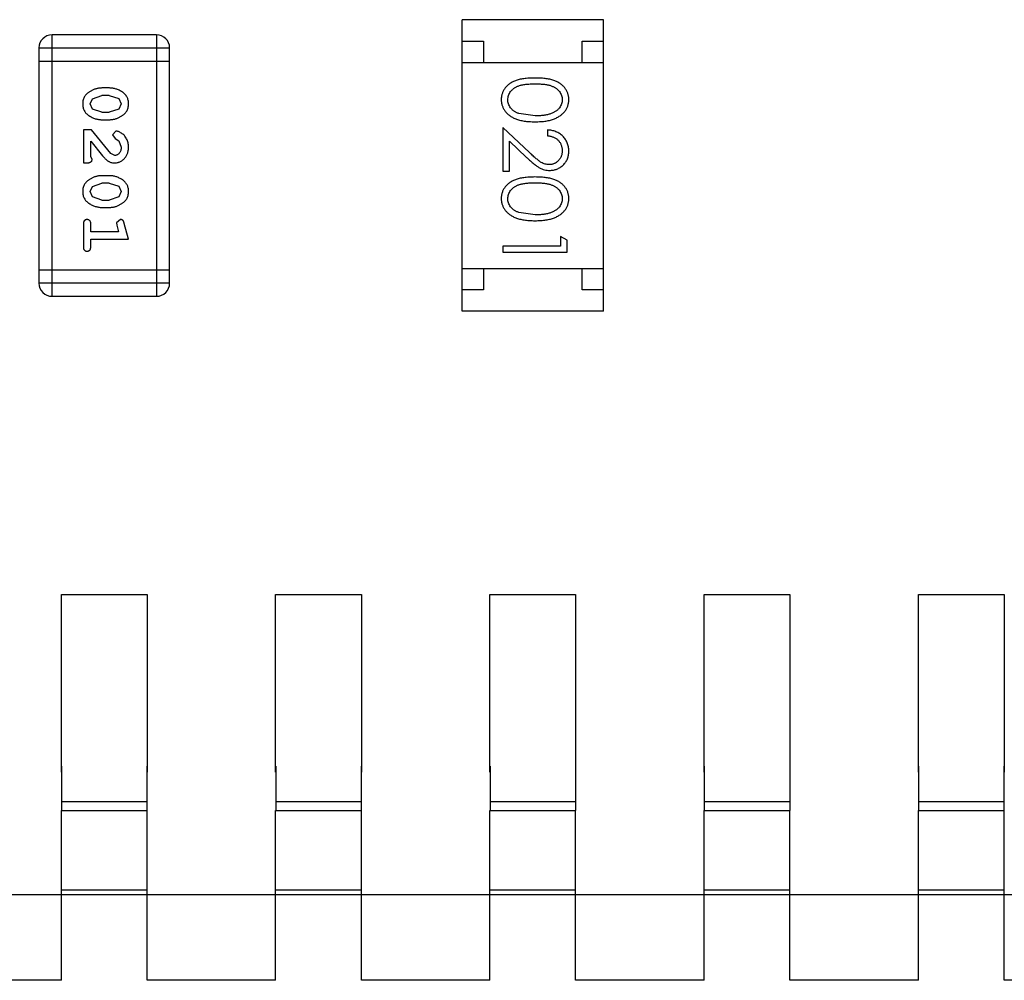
# Model space of a CAD drawing. Header units: inches. Extents: x -13 to 240, y -18 to 126.
# Tile 62 of 112: x 190.63 to 192.93, y 53.07 to 55.31. Entities that reach past the tile are written whole.
import ezdxf

# ---------------------------------------------------------------- set-up
doc = ezdxf.new("R2010")
doc.units = ezdxf.units.IN
doc.header["$LTSCALE"] = 1.21
doc.header["$MEASUREMENT"] = 0
doc.layers.get('0').update_dxf_attribs({"linetype": 'CONTINUOUS'})

msp = doc.modelspace()

# ---------------------------------------------------------------- linework, layer by layer
at = {"color": 7, "linetype": 'Continuous'}
for p, q in [((191.6615, 54.6265), (191.6615, 55.3065)), ((191.9915, 55.3065), (191.6615, 55.3065)), ((191.9915, 54.6265), (191.9915, 55.3065)), ((190.7048, 54.6615), (190.7048, 55.2711)), ((190.9487, 55.2711), (190.7048, 55.2711)), ((190.9487, 55.2711), (190.9487, 54.6615)), ((191.6615, 55.2565), (191.7115, 55.2565)), ((191.7115, 55.2565), (191.7115, 55.2065)), ((191.9415, 55.2065), (191.9415, 55.2565)), ((191.9415, 55.2565), (191.9915, 55.2565)), ((190.6743, 55.2406), (190.6743, 54.692)), ((190.6743, 55.2406), (190.9791, 55.2406)), ((190.9791, 54.692), (190.9791, 55.2406)), ((190.6743, 55.2101), (190.9791, 55.2101)), ((191.6615, 55.2065), (191.9915, 55.2065)), ((190.8388, 55.1472), (190.821, 55.1472)), ((190.7937, 55.1101), (190.799, 55.1222)), ((190.799, 55.1222), (190.8213, 55.1299)), ((190.8385, 55.1299), (190.8213, 55.1299)), ((190.8385, 55.1299), (190.8603, 55.1226)), ((190.8603, 55.1226), (190.8661, 55.1103)), ((190.7995, 55.0978), (190.7937, 55.1101)), ((190.8213, 55.0906), (190.7995, 55.0978)), ((190.8608, 55.0981), (190.8385, 55.0906)), ((190.8661, 55.1103), (190.8608, 55.0981)), ((190.821, 55.0733), (190.8388, 55.0733)), ((190.8213, 55.0906), (190.8385, 55.0906)), ((191.8318, 55.082), (191.7941, 55.0876)), ((190.778, 55.0497), (190.778, 54.9726)), ((190.7968, 55.0497), (190.778, 55.0497)), ((190.8418, 54.9946), (190.7968, 55.0497)), ((191.7568, 55.055), (191.7568, 54.9531)), ((191.8189, 54.9969), (191.7568, 55.055)), ((191.8607, 55.0493), (191.8607, 55.0358)), ((190.854, 55.0465), (190.8456, 55.0377)), ((190.8456, 55.0377), (190.8522, 55.0292)), ((190.8522, 55.0292), (190.8607, 55.0242)), ((190.8607, 55.0242), (190.8661, 55.0094)), ((190.7953, 54.9867), (190.7953, 55.0229)), ((190.7953, 55.0229), (190.8223, 54.9893)), ((191.7722, 54.9531), (191.7722, 55.0229)), ((191.7722, 55.0229), (191.8122, 54.9854)), ((190.7984, 54.9812), (190.7953, 54.9867)), ((190.8515, 54.9899), (190.8418, 54.9946)), ((190.778, 54.9726), (190.7858, 54.9726)), ((190.8388, 54.9427), (190.821, 54.9427)), ((191.7568, 54.9531), (191.7722, 54.9531)), ((190.7937, 54.9056), (190.799, 54.9177)), ((190.799, 54.9177), (190.8213, 54.9254)), ((190.8385, 54.9254), (190.8213, 54.9254)), ((190.8385, 54.9254), (190.8603, 54.9181)), ((190.8603, 54.9181), (190.8661, 54.9058)), ((190.7995, 54.8933), (190.7937, 54.9056)), ((190.8213, 54.886), (190.7995, 54.8933)), ((190.8608, 54.8936), (190.8385, 54.886)), ((190.8661, 54.9058), (190.8608, 54.8936)), ((190.821, 54.8687), (190.8388, 54.8687)), ((190.8213, 54.886), (190.8385, 54.886)), ((190.8643, 54.8404), (190.8551, 54.8325)), ((191.8318, 54.8512), (191.7941, 54.8569)), ((190.778, 54.8294), (190.778, 54.7775)), ((190.7953, 54.8121), (190.7953, 54.8294)), ((190.8551, 54.8325), (190.8561, 54.8271)), ((190.8561, 54.8271), (190.8602, 54.8121)), ((190.8834, 54.7948), (190.8735, 54.8314)), ((190.8602, 54.8121), (190.7953, 54.8121)), ((190.7953, 54.7775), (190.7953, 54.7948)), ((190.7953, 54.7948), (190.8834, 54.7948)), ((191.8914, 54.8012), (191.8914, 54.7781)), ((191.9068, 54.7924), (191.8914, 54.8012)), ((191.7568, 54.7781), (191.7568, 54.7647)), ((191.8914, 54.7781), (191.7568, 54.7781)), ((191.9068, 54.7647), (191.9068, 54.7924)), ((191.7568, 54.7647), (191.9068, 54.7647)), ((191.6615, 54.7265), (191.9915, 54.7265)), ((191.7115, 54.7265), (191.7115, 54.6765)), ((191.9415, 54.6765), (191.9415, 54.7265)), ((190.9791, 54.7224), (190.6743, 54.7224)), ((190.9791, 54.692), (190.6743, 54.692)), ((190.7048, 54.6615), (190.9487, 54.6615)), ((191.7115, 54.6765), (191.6615, 54.6765)), ((191.9915, 54.6765), (191.9415, 54.6765)), ((191.9915, 54.6265), (191.6615, 54.6265)), ((190.7266, 53.5518), (190.7266, 53.9663)), ((190.7266, 53.9663), (190.9266, 53.9663)), ((190.9266, 53.9663), (190.9266, 53.5518)), ((191.2266, 53.5518), (191.2266, 53.9663)), ((191.2266, 53.9663), (191.4266, 53.9663)), ((191.4266, 53.9663), (191.4266, 53.5518)), ((191.7266, 53.5518), (191.7266, 53.9663)), ((191.7266, 53.9663), (191.9266, 53.9663)), ((191.9266, 53.9663), (191.9266, 53.5518)), ((192.2266, 53.5518), (192.2266, 53.9663)), ((192.2266, 53.9663), (192.4266, 53.9663)), ((192.4266, 53.9663), (192.4266, 53.5518)), ((192.7266, 53.5518), (192.7266, 53.9663)), ((192.7266, 53.9663), (192.9266, 53.9663)), ((192.9266, 53.9663), (192.9266, 53.5518)), ((190.7268, 53.5659), (190.7268, 53.4623)), ((190.9268, 53.4623), (190.9268, 53.5659)), ((191.2268, 53.5659), (191.2268, 53.4623)), ((191.4268, 53.4623), (191.4268, 53.5659)), ((191.7268, 53.5659), (191.7268, 53.4623)), ((191.9268, 53.4623), (191.9268, 53.5659)), ((192.2268, 53.5659), (192.2268, 53.4623)), ((192.4268, 53.4623), (192.4268, 53.5659)), ((192.7268, 53.5659), (192.7268, 53.4623)), ((192.9268, 53.4623), (192.9268, 53.5659)), ((190.7266, 53.0663), (190.7266, 53.4623)), ((190.7266, 53.4623), (190.9266, 53.4623)), ((190.7268, 53.4833), (190.9268, 53.4833)), ((190.9266, 53.0663), (190.9266, 53.4623)), ((191.2266, 53.0663), (191.2266, 53.4623)), ((191.2266, 53.4623), (191.4266, 53.4623)), ((191.2268, 53.4833), (191.4268, 53.4833)), ((191.4266, 53.0663), (191.4266, 53.4623)), ((191.7266, 53.0663), (191.7266, 53.4623)), ((191.7266, 53.4623), (191.9266, 53.4623)), ((191.7268, 53.4833), (191.9268, 53.4833)), ((191.9266, 53.0663), (191.9266, 53.4623)), ((192.2266, 53.0663), (192.2266, 53.4623)), ((192.2266, 53.4623), (192.4266, 53.4623)), ((192.2268, 53.4833), (192.4268, 53.4833)), ((192.4266, 53.0663), (192.4266, 53.4623)), ((192.7266, 53.0663), (192.7266, 53.4623)), ((192.7266, 53.4623), (192.9266, 53.4623)), ((192.7268, 53.4833), (192.9268, 53.4833)), ((192.9266, 53.0663), (192.9266, 53.4623)), ((178.5266, 53.2663), (197.6266, 53.2663)), ((190.9266, 53.2769), (190.7266, 53.2769)), ((191.4266, 53.2769), (191.2266, 53.2769)), ((191.9266, 53.2769), (191.7266, 53.2769)), ((192.4266, 53.2769), (192.2266, 53.2769)), ((192.9266, 53.2769), (192.7266, 53.2769)), ((190.7266, 53.0663), (190.4266, 53.0663)), ((191.2266, 53.0663), (190.9266, 53.0663)), ((191.7266, 53.0663), (191.4266, 53.0663)), ((192.2266, 53.0663), (191.9266, 53.0663)), ((192.7266, 53.0663), (192.4266, 53.0663)), ((193.2266, 53.0663), (192.9266, 53.0663))]:
    msp.add_line(p, q, dxfattribs=at)
for centre, start, end in [((190.7048, 55.2406), 90, 180), ((190.9487, 55.2406), 0, 90), ((190.7048, 54.692), 180, 270), ((190.9487, 54.692), 270, 0)]:
    msp.add_arc(centre, 0.0305, start, end, dxfattribs=at)
for points, knots in [([(191.8317, 55.1704), (191.8294, 55.1704), (191.8247, 55.1704), (191.818, 55.1701), (191.8116, 55.1696), (191.8057, 55.1689), (191.8001, 55.168), (191.795, 55.1669), (191.7903, 55.1656), (191.7859, 55.1641), (191.7819, 55.1624), (191.7782, 55.1605), (191.7747, 55.1585), (191.7715, 55.1563), (191.7686, 55.154), (191.7658, 55.1515), (191.7634, 55.1489), (191.7612, 55.1461), (191.7593, 55.1432), (191.7576, 55.1402), (191.7561, 55.1371), (191.755, 55.1339), (191.7541, 55.1306), (191.7534, 55.1272), (191.753, 55.1238), (191.753, 55.1215), (191.753, 55.1203)], [0, 0, 0, 0, 0.068113, 0.132564, 0.193427, 0.250218, 0.303569, 0.353576, 0.400235, 0.443586, 0.484619, 0.524292, 0.56238, 0.599049, 0.63494, 0.669782, 0.704009, 0.737842, 0.771098, 0.803896, 0.836415, 0.868639, 0.900715, 0.933378, 0.966213, 1, 1, 1, 1]), ([(191.9107, 55.1203), (191.9106, 55.1215), (191.9106, 55.1238), (191.9102, 55.1272), (191.9095, 55.1306), (191.9086, 55.1339), (191.9074, 55.1371), (191.906, 55.1402), (191.9042, 55.1433), (191.9023, 55.1462), (191.9001, 55.149), (191.8976, 55.1517), (191.8949, 55.1542), (191.892, 55.1565), (191.8887, 55.1586), (191.8853, 55.1607), (191.8816, 55.1625), (191.8776, 55.1642), (191.8733, 55.1656), (191.8686, 55.1669), (191.8635, 55.168), (191.858, 55.1689), (191.852, 55.1696), (191.8456, 55.1701), (191.8388, 55.1704), (191.8341, 55.1704), (191.8317, 55.1704)], [0, 0, 0, 0, 0.033742, 0.066533, 0.099153, 0.13154, 0.164087, 0.196563, 0.229707, 0.263315, 0.297504, 0.331686, 0.366482, 0.4021, 0.438958, 0.476748, 0.515985, 0.556589, 0.599519, 0.645765, 0.695487, 0.748721, 0.805687, 0.866754, 0.931405, 1, 1, 1, 1]), ([(190.821, 55.1472), (190.8199, 55.1472), (190.8178, 55.1471), (190.8146, 55.1468), (190.8115, 55.1463), (190.8084, 55.1456), (190.8054, 55.1448), (190.8024, 55.1436), (190.7994, 55.1424), (190.7965, 55.1409), (190.7938, 55.1393), (190.7913, 55.1377), (190.7889, 55.1361), (190.7868, 55.1344), (190.785, 55.1327), (190.7833, 55.131), (190.7819, 55.1293), (190.7803, 55.1269), (190.7787, 55.1237), (190.7774, 55.1195), (190.7765, 55.115), (190.7764, 55.1118), (190.7764, 55.1101)], [0, 0, 0, 0, 0.049886, 0.09882, 0.148132, 0.19689, 0.246038, 0.295176, 0.345305, 0.395692, 0.445312, 0.491875, 0.535813, 0.577009, 0.616081, 0.652689, 0.687585, 0.720206, 0.785062, 0.85223, 0.923759, 1, 1, 1, 1]), ([(190.8834, 55.1104), (190.8833, 55.1118), (190.8833, 55.1146), (190.8825, 55.1187), (190.8814, 55.1226), (190.8798, 55.1261), (190.8778, 55.1294), (190.8753, 55.1325), (190.8723, 55.1353), (190.8689, 55.1377), (190.8653, 55.1399), (190.8616, 55.1419), (190.8579, 55.1435), (190.8542, 55.1448), (190.8504, 55.1459), (190.8465, 55.1466), (190.8427, 55.1471), (190.8401, 55.1472), (190.8388, 55.1472)], [0, 0, 0, 0, 0.06692, 0.130834, 0.19258, 0.252759, 0.312631, 0.373411, 0.436359, 0.501894, 0.568244, 0.632472, 0.69556, 0.757163, 0.818592, 0.878885, 0.939235, 1, 1, 1, 1]), ([(191.7683, 55.1198), (191.7684, 55.1215), (191.7686, 55.1248), (191.7699, 55.1296), (191.772, 55.1344), (191.7743, 55.1382), (191.7766, 55.141), (191.7786, 55.1431), (191.7807, 55.1449), (191.783, 55.1467), (191.7855, 55.1484), (191.7883, 55.1498), (191.7912, 55.1512), (191.7943, 55.1524), (191.7977, 55.1535), (191.8014, 55.1544), (191.8056, 55.1552), (191.8101, 55.1559), (191.815, 55.1563), (191.8203, 55.1567), (191.8259, 55.1569), (191.8298, 55.157), (191.8318, 55.157)], [0, 0, 0, 0, 0.060034, 0.120278, 0.182348, 0.247919, 0.281641, 0.315701, 0.350322, 0.385703, 0.421819, 0.459196, 0.497866, 0.538301, 0.58121, 0.628183, 0.679403, 0.734699, 0.794074, 0.858416, 0.927049, 1, 1, 1, 1]), ([(191.8318, 55.157), (191.8338, 55.157), (191.8377, 55.1569), (191.8434, 55.1567), (191.8487, 55.1563), (191.8536, 55.1558), (191.8581, 55.1552), (191.8622, 55.1544), (191.866, 55.1535), (191.8694, 55.1524), (191.8725, 55.1511), (191.8754, 55.1498), (191.8781, 55.1483), (191.8806, 55.1467), (191.883, 55.1449), (191.8851, 55.143), (191.887, 55.141), (191.8893, 55.1381), (191.8916, 55.1344), (191.8938, 55.1297), (191.895, 55.1248), (191.8952, 55.1215), (191.8953, 55.1198)], [0, 0, 0, 0, 0.073302, 0.142286, 0.206253, 0.266017, 0.321612, 0.372532, 0.419497, 0.462398, 0.502825, 0.541489, 0.579034, 0.615143, 0.650298, 0.684912, 0.718701, 0.752189, 0.817245, 0.879117, 0.939613, 1, 1, 1, 1]), ([(191.753, 55.1203), (191.753, 55.1191), (191.753, 55.1167), (191.7535, 55.1132), (191.7541, 55.1098), (191.755, 55.1064), (191.7563, 55.1031), (191.7577, 55.0999), (191.7595, 55.0969), (191.7614, 55.0938), (191.7637, 55.091), (191.7662, 55.0882), (191.769, 55.0856), (191.772, 55.0832), (191.7753, 55.081), (191.7789, 55.0789), (191.7827, 55.077), (191.7868, 55.0752), (191.7912, 55.0736), (191.7959, 55.0723), (191.801, 55.0711), (191.8065, 55.0701), (191.8123, 55.0694), (191.8184, 55.0689), (191.825, 55.0686), (191.8295, 55.0685), (191.8317, 55.0685)], [0, 0, 0, 0, 0.033824, 0.067298, 0.10028, 0.133019, 0.165736, 0.198792, 0.232372, 0.266409, 0.301016, 0.336196, 0.371972, 0.408574, 0.446394, 0.485225, 0.525372, 0.567224, 0.611081, 0.65775, 0.70702, 0.759235, 0.814484, 0.873227, 0.934937, 1, 1, 1, 1]), ([(191.7941, 55.0876), (191.793, 55.088), (191.791, 55.0888), (191.7881, 55.0901), (191.7853, 55.0916), (191.7828, 55.0932), (191.7805, 55.0949), (191.7784, 55.0968), (191.7765, 55.0988), (191.7742, 55.1016), (191.7719, 55.1053), (191.7699, 55.11), (191.7685, 55.1148), (191.7684, 55.1182), (191.7683, 55.1198)], [0, 0, 0, 0, 0.075949, 0.148549, 0.218996, 0.286119, 0.351826, 0.416074, 0.478265, 0.540325, 0.660405, 0.774606, 0.887187, 1, 1, 1, 1]), ([(191.8317, 55.0685), (191.834, 55.0685), (191.8385, 55.0686), (191.8451, 55.0689), (191.8513, 55.0694), (191.8572, 55.0701), (191.8626, 55.0711), (191.8678, 55.0723), (191.8725, 55.0737), (191.8769, 55.0753), (191.881, 55.0771), (191.8849, 55.079), (191.8884, 55.0811), (191.8917, 55.0834), (191.8947, 55.0858), (191.8975, 55.0883), (191.9, 55.0911), (191.9023, 55.0939), (191.9043, 55.0969), (191.906, 55.1), (191.9074, 55.1032), (191.9086, 55.1064), (191.9095, 55.1098), (191.9102, 55.1132), (191.9106, 55.1167), (191.9106, 55.1191), (191.9107, 55.1203)], [0, 0, 0, 0, 0.065278, 0.127205, 0.186168, 0.241675, 0.294115, 0.343609, 0.390387, 0.434463, 0.476646, 0.517002, 0.555936, 0.593716, 0.630057, 0.665601, 0.700745, 0.734917, 0.768681, 0.802087, 0.834849, 0.867433, 0.900138, 0.932806, 0.966212, 1, 1, 1, 1]), ([(191.8953, 55.1198), (191.8952, 55.1182), (191.895, 55.1149), (191.8938, 55.11), (191.8916, 55.1054), (191.8893, 55.1016), (191.887, 55.0988), (191.885, 55.0967), (191.8828, 55.0948), (191.8803, 55.093), (191.8776, 55.0913), (191.8746, 55.0897), (191.8715, 55.0883), (191.868, 55.0869), (191.8644, 55.0858), (191.8605, 55.0847), (191.8563, 55.0839), (191.8519, 55.0832), (191.8472, 55.0827), (191.8423, 55.0822), (191.8371, 55.082), (191.8336, 55.082), (191.8318, 55.082)], [0, 0, 0, 0, 0.059689, 0.119507, 0.181075, 0.246162, 0.279894, 0.314468, 0.350403, 0.387474, 0.426147, 0.466624, 0.508745, 0.553328, 0.600058, 0.649177, 0.700552, 0.754894, 0.811825, 0.871514, 0.934319, 1, 1, 1, 1]), ([(190.7764, 55.1101), (190.7764, 55.1087), (190.7765, 55.1059), (190.7772, 55.1018), (190.7783, 55.098), (190.7799, 55.0944), (190.782, 55.0911), (190.7845, 55.088), (190.7874, 55.0852), (190.7908, 55.0828), (190.7944, 55.0806), (190.7981, 55.0786), (190.8018, 55.077), (190.8056, 55.0756), (190.8094, 55.0746), (190.8132, 55.0738), (190.8171, 55.0733), (190.8197, 55.0733), (190.821, 55.0733)], [0, 0, 0, 0, 0.067217, 0.131051, 0.19272, 0.252824, 0.312745, 0.373449, 0.436041, 0.501494, 0.567761, 0.632087, 0.695096, 0.757109, 0.817993, 0.878657, 0.939311, 1, 1, 1, 1]), ([(190.8388, 55.0733), (190.8398, 55.0733), (190.842, 55.0733), (190.8452, 55.0736), (190.8483, 55.0741), (190.8514, 55.0748), (190.8545, 55.0757), (190.8575, 55.0768), (190.8604, 55.0781), (190.8633, 55.0796), (190.866, 55.0812), (190.8686, 55.0829), (190.8709, 55.0845), (190.873, 55.0862), (190.8749, 55.0879), (190.8765, 55.0896), (190.878, 55.0913), (190.8795, 55.0937), (190.8811, 55.0969), (190.8824, 55.1011), (190.8832, 55.1056), (190.8833, 55.1088), (190.8834, 55.1104)], [0, 0, 0, 0, 0.049855, 0.099516, 0.148482, 0.19758, 0.246804, 0.296268, 0.346517, 0.397047, 0.446826, 0.49336, 0.537801, 0.579207, 0.617974, 0.654833, 0.689171, 0.722088, 0.786392, 0.853518, 0.924186, 1, 1, 1, 1]), ([(191.9107, 55.0003), (191.9106, 55.002), (191.9105, 55.0053), (191.9099, 55.0101), (191.9087, 55.0148), (191.9072, 55.0192), (191.9052, 55.0234), (191.9028, 55.0274), (191.8999, 55.0313), (191.8966, 55.0348), (191.893, 55.0381), (191.8891, 55.041), (191.885, 55.0434), (191.8806, 55.0454), (191.8759, 55.047), (191.8711, 55.0482), (191.8659, 55.049), (191.8624, 55.0492), (191.8607, 55.0493)], [0, 0, 0, 0, 0.06445, 0.126725, 0.187421, 0.247417, 0.306749, 0.366595, 0.427749, 0.490235, 0.553031, 0.614805, 0.676505, 0.738096, 0.801021, 0.864897, 0.931209, 1, 1, 1, 1]), ([(190.8834, 55.0092), (190.8833, 55.0109), (190.8832, 55.0143), (190.8823, 55.0192), (190.8809, 55.024), (190.8789, 55.0285), (190.8765, 55.0326), (190.8736, 55.0363), (190.8704, 55.0394), (190.8668, 55.0419), (190.8632, 55.0439), (190.8599, 55.0454), (190.8569, 55.0463), (190.8549, 55.0464), (190.854, 55.0465)], [0, 0, 0, 0, 0.098286, 0.193983, 0.289056, 0.384352, 0.477435, 0.566197, 0.652355, 0.737986, 0.818188, 0.887401, 0.94802, 1, 1, 1, 1]), ([(191.8607, 55.0358), (191.862, 55.0357), (191.8646, 55.0354), (191.8684, 55.0347), (191.8719, 55.0337), (191.8752, 55.0325), (191.8783, 55.031), (191.8812, 55.0293), (191.8838, 55.0273), (191.8862, 55.025), (191.8883, 55.0225), (191.8902, 55.0199), (191.8918, 55.0171), (191.893, 55.0142), (191.894, 55.0111), (191.8948, 55.0079), (191.8952, 55.0045), (191.8952, 55.0022), (191.8953, 55.001)], [0, 0, 0, 0, 0.073648, 0.143686, 0.210962, 0.275557, 0.338064, 0.399311, 0.4594, 0.51934, 0.579024, 0.637809, 0.695959, 0.754122, 0.813113, 0.873453, 0.935561, 1, 1, 1, 1]), ([(190.8506, 54.9726), (190.8517, 54.9726), (190.8539, 54.9727), (190.8572, 54.9731), (190.8603, 54.974), (190.8632, 54.9751), (190.8661, 54.9766), (190.8688, 54.9783), (190.8714, 54.9804), (190.8738, 54.9828), (190.8761, 54.9855), (190.878, 54.9883), (190.8797, 54.9914), (190.8811, 54.9946), (190.8821, 54.998), (190.8828, 55.0016), (190.8833, 55.0054), (190.8833, 55.0079), (190.8834, 55.0092)], [0, 0, 0, 0, 0.060981, 0.120256, 0.178148, 0.236115, 0.293993, 0.352864, 0.413358, 0.476056, 0.539296, 0.602396, 0.665116, 0.728325, 0.792919, 0.859317, 0.928302, 1, 1, 1, 1]), ([(190.8661, 55.0094), (190.866, 55.008), (190.8659, 55.0053), (190.8651, 55.0015), (190.8637, 54.9981), (190.8618, 54.9952), (190.8595, 54.9929), (190.8571, 54.9911), (190.8543, 54.9901), (190.8525, 54.9899), (190.8515, 54.9899)], [0, 0, 0, 0, 0.156344, 0.299348, 0.4327, 0.561, 0.682299, 0.791883, 0.89611, 1, 1, 1, 1]), ([(190.7858, 54.9726), (190.7869, 54.9726), (190.7889, 54.9726), (190.7916, 54.9731), (190.7938, 54.9737), (190.7956, 54.9748), (190.7969, 54.9761), (190.7978, 54.9776), (190.7983, 54.9794), (190.7984, 54.9806), (190.7984, 54.9812)], [0, 0, 0, 0, 0.1844, 0.34094, 0.473574, 0.586824, 0.690029, 0.789175, 0.890445, 1, 1, 1, 1]), ([(190.8223, 54.9893), (190.8231, 54.9885), (190.8246, 54.9868), (190.8268, 54.9844), (190.8289, 54.9823), (190.8309, 54.9804), (190.8328, 54.9788), (190.8345, 54.9774), (190.8362, 54.9763), (190.8382, 54.9752), (190.8408, 54.9741), (190.8439, 54.9732), (190.8472, 54.9727), (190.8495, 54.9726), (190.8506, 54.9726)], [0, 0, 0, 0, 0.103002, 0.197728, 0.285279, 0.365235, 0.437224, 0.502446, 0.560545, 0.611446, 0.707576, 0.80349, 0.900532, 1, 1, 1, 1]), ([(191.8122, 54.9854), (191.8138, 54.9839), (191.8168, 54.9812), (191.8211, 54.9772), (191.8252, 54.9737), (191.8291, 54.9705), (191.8327, 54.9676), (191.8361, 54.9652), (191.8393, 54.9631), (191.8431, 54.9607), (191.8478, 54.9584), (191.8537, 54.9565), (191.8598, 54.9553), (191.864, 54.9551), (191.8661, 54.955)], [0, 0, 0, 0, 0.09953, 0.192079, 0.277712, 0.357454, 0.429648, 0.495771, 0.555538, 0.608657, 0.707578, 0.804328, 0.901298, 1, 1, 1, 1]), ([(191.8649, 54.9685), (191.8632, 54.9686), (191.86, 54.9687), (191.8552, 54.9697), (191.8506, 54.9714), (191.8467, 54.9734), (191.8436, 54.9754), (191.8409, 54.9773), (191.838, 54.9797), (191.8347, 54.9823), (191.8312, 54.9854), (191.8273, 54.9889), (191.8232, 54.9927), (191.8204, 54.9954), (191.8189, 54.9969)], [0, 0, 0, 0, 0.088014, 0.174976, 0.2638, 0.355443, 0.406413, 0.465519, 0.533076, 0.609353, 0.693899, 0.787171, 0.889197, 1, 1, 1, 1]), ([(191.8953, 55.001), (191.8952, 54.9999), (191.8952, 54.9977), (191.8947, 54.9945), (191.8941, 54.9914), (191.8931, 54.9884), (191.8918, 54.9856), (191.8903, 54.9829), (191.8884, 54.9803), (191.8863, 54.9779), (191.884, 54.9757), (191.8816, 54.9738), (191.8791, 54.9721), (191.8765, 54.9708), (191.8737, 54.9698), (191.8709, 54.9691), (191.8679, 54.9686), (191.8659, 54.9685), (191.8649, 54.9685)], [0, 0, 0, 0, 0.068027, 0.133505, 0.19695, 0.26027, 0.322741, 0.384982, 0.448465, 0.513424, 0.578224, 0.640011, 0.700094, 0.760067, 0.819012, 0.877878, 0.938035, 1, 1, 1, 1]), ([(191.8661, 54.955), (191.8675, 54.9551), (191.8705, 54.9552), (191.8748, 54.9557), (191.8789, 54.9567), (191.8829, 54.9581), (191.8868, 54.9599), (191.8905, 54.9621), (191.8941, 54.9646), (191.8974, 54.9675), (191.9006, 54.9707), (191.9032, 54.9743), (191.9055, 54.978), (191.9074, 54.982), (191.9089, 54.9863), (191.9099, 54.9908), (191.9105, 54.9955), (191.9106, 54.9987), (191.9107, 55.0003)], [0, 0, 0, 0, 0.06271, 0.123347, 0.183401, 0.242828, 0.302097, 0.36242, 0.423725, 0.487032, 0.550491, 0.612709, 0.674265, 0.73617, 0.799211, 0.863483, 0.930525, 1, 1, 1, 1]), ([(190.821, 54.9427), (190.8199, 54.9427), (190.8178, 54.9426), (190.8146, 54.9423), (190.8115, 54.9418), (190.8084, 54.9411), (190.8054, 54.9403), (190.8024, 54.9391), (190.7994, 54.9379), (190.7965, 54.9364), (190.7938, 54.9348), (190.7913, 54.9332), (190.7889, 54.9315), (190.7868, 54.9299), (190.785, 54.9282), (190.7833, 54.9265), (190.7819, 54.9248), (190.7803, 54.9224), (190.7787, 54.9192), (190.7774, 54.915), (190.7765, 54.9105), (190.7764, 54.9073), (190.7764, 54.9056)], [0, 0, 0, 0, 0.049886, 0.09882, 0.148132, 0.19689, 0.246038, 0.295176, 0.345305, 0.395692, 0.445312, 0.491875, 0.535813, 0.577009, 0.616081, 0.652689, 0.687585, 0.720206, 0.785062, 0.85223, 0.923759, 1, 1, 1, 1]), ([(190.8834, 54.9059), (190.8833, 54.9073), (190.8833, 54.9101), (190.8825, 54.9142), (190.8814, 54.918), (190.8798, 54.9216), (190.8778, 54.9249), (190.8753, 54.928), (190.8723, 54.9308), (190.8689, 54.9332), (190.8653, 54.9354), (190.8616, 54.9373), (190.8579, 54.939), (190.8542, 54.9403), (190.8504, 54.9414), (190.8465, 54.9421), (190.8427, 54.9426), (190.8401, 54.9426), (190.8388, 54.9427)], [0, 0, 0, 0, 0.06692, 0.130834, 0.19258, 0.252759, 0.312631, 0.373411, 0.436359, 0.501894, 0.568244, 0.632472, 0.69556, 0.757163, 0.818592, 0.878885, 0.939235, 1, 1, 1, 1]), ([(191.8317, 54.9397), (191.8294, 54.9396), (191.8247, 54.9396), (191.818, 54.9393), (191.8116, 54.9388), (191.8057, 54.9381), (191.8001, 54.9372), (191.795, 54.9361), (191.7903, 54.9348), (191.7859, 54.9333), (191.7819, 54.9316), (191.7782, 54.9297), (191.7747, 54.9277), (191.7715, 54.9255), (191.7686, 54.9232), (191.7658, 54.9208), (191.7634, 54.9181), (191.7612, 54.9153), (191.7593, 54.9124), (191.7576, 54.9094), (191.7561, 54.9063), (191.755, 54.9031), (191.7541, 54.8998), (191.7534, 54.8965), (191.753, 54.893), (191.753, 54.8907), (191.753, 54.8895)], [0, 0, 0, 0, 0.068113, 0.132564, 0.193427, 0.250218, 0.303569, 0.353576, 0.400235, 0.443586, 0.484619, 0.524292, 0.56238, 0.599049, 0.63494, 0.669782, 0.704009, 0.737842, 0.771098, 0.803896, 0.836415, 0.868639, 0.900715, 0.933378, 0.966213, 1, 1, 1, 1]), ([(191.9107, 54.8895), (191.9106, 54.8907), (191.9106, 54.893), (191.9102, 54.8965), (191.9095, 54.8998), (191.9086, 54.9031), (191.9074, 54.9063), (191.906, 54.9095), (191.9042, 54.9125), (191.9023, 54.9154), (191.9001, 54.9183), (191.8976, 54.9209), (191.8949, 54.9234), (191.892, 54.9257), (191.8887, 54.9279), (191.8853, 54.9299), (191.8816, 54.9317), (191.8776, 54.9334), (191.8733, 54.9349), (191.8686, 54.9361), (191.8635, 54.9373), (191.858, 54.9381), (191.852, 54.9388), (191.8456, 54.9393), (191.8388, 54.9396), (191.8341, 54.9396), (191.8317, 54.9397)], [0, 0, 0, 0, 0.033742, 0.066533, 0.099153, 0.13154, 0.164087, 0.196563, 0.229707, 0.263315, 0.297504, 0.331686, 0.366482, 0.4021, 0.438958, 0.476748, 0.515985, 0.556589, 0.599519, 0.645765, 0.695487, 0.748721, 0.805687, 0.866754, 0.931405, 1, 1, 1, 1]), ([(191.7683, 54.8891), (191.7684, 54.8907), (191.7686, 54.894), (191.7699, 54.8989), (191.772, 54.9036), (191.7743, 54.9074), (191.7766, 54.9102), (191.7786, 54.9123), (191.7807, 54.9142), (191.783, 54.916), (191.7855, 54.9176), (191.7883, 54.919), (191.7912, 54.9204), (191.7943, 54.9217), (191.7977, 54.9227), (191.8014, 54.9237), (191.8056, 54.9244), (191.8101, 54.9251), (191.815, 54.9256), (191.8203, 54.9259), (191.8259, 54.9262), (191.8298, 54.9262), (191.8318, 54.9262)], [0, 0, 0, 0, 0.060034, 0.120278, 0.182348, 0.247919, 0.281641, 0.315701, 0.350322, 0.385703, 0.421819, 0.459196, 0.497866, 0.538301, 0.58121, 0.628183, 0.679403, 0.734699, 0.794074, 0.858416, 0.927049, 1, 1, 1, 1]), ([(191.8318, 54.9262), (191.8338, 54.9262), (191.8377, 54.9262), (191.8434, 54.9259), (191.8487, 54.9256), (191.8536, 54.925), (191.8581, 54.9245), (191.8622, 54.9236), (191.866, 54.9227), (191.8694, 54.9216), (191.8725, 54.9204), (191.8754, 54.919), (191.8781, 54.9175), (191.8806, 54.9159), (191.883, 54.9142), (191.8851, 54.9123), (191.887, 54.9102), (191.8893, 54.9074), (191.8916, 54.9036), (191.8938, 54.8989), (191.895, 54.894), (191.8952, 54.8907), (191.8953, 54.8891)], [0, 0, 0, 0, 0.073302, 0.142286, 0.206253, 0.266017, 0.321612, 0.372532, 0.419497, 0.462398, 0.502825, 0.541489, 0.579034, 0.615143, 0.650298, 0.684912, 0.718701, 0.752189, 0.817245, 0.879117, 0.939613, 1, 1, 1, 1]), ([(190.7764, 54.9056), (190.7764, 54.9042), (190.7765, 54.9014), (190.7772, 54.8973), (190.7783, 54.8934), (190.7799, 54.8899), (190.782, 54.8865), (190.7845, 54.8835), (190.7874, 54.8807), (190.7908, 54.8782), (190.7944, 54.8761), (190.7981, 54.8741), (190.8018, 54.8724), (190.8056, 54.8711), (190.8094, 54.8701), (190.8132, 54.8693), (190.8171, 54.8688), (190.8197, 54.8688), (190.821, 54.8687)], [0, 0, 0, 0, 0.067217, 0.131051, 0.19272, 0.252824, 0.312745, 0.373449, 0.436041, 0.501494, 0.567761, 0.632087, 0.695096, 0.757109, 0.817993, 0.878657, 0.939311, 1, 1, 1, 1]), ([(190.8388, 54.8687), (190.8398, 54.8688), (190.842, 54.8688), (190.8452, 54.8691), (190.8483, 54.8696), (190.8514, 54.8703), (190.8545, 54.8712), (190.8575, 54.8723), (190.8604, 54.8736), (190.8633, 54.8751), (190.866, 54.8767), (190.8686, 54.8784), (190.8709, 54.88), (190.873, 54.8817), (190.8749, 54.8834), (190.8765, 54.8851), (190.878, 54.8868), (190.8795, 54.8892), (190.8811, 54.8924), (190.8824, 54.8965), (190.8832, 54.9011), (190.8833, 54.9042), (190.8834, 54.9059)], [0, 0, 0, 0, 0.049855, 0.099516, 0.148482, 0.19758, 0.246804, 0.296268, 0.346517, 0.397047, 0.446826, 0.49336, 0.537801, 0.579207, 0.617974, 0.654833, 0.689171, 0.722088, 0.786392, 0.853518, 0.924186, 1, 1, 1, 1]), ([(191.753, 54.8895), (191.753, 54.8883), (191.753, 54.8859), (191.7535, 54.8824), (191.7541, 54.879), (191.755, 54.8756), (191.7563, 54.8724), (191.7577, 54.8692), (191.7595, 54.8661), (191.7614, 54.8631), (191.7637, 54.8602), (191.7662, 54.8575), (191.769, 54.8549), (191.772, 54.8525), (191.7753, 54.8502), (191.7789, 54.8481), (191.7827, 54.8462), (191.7868, 54.8444), (191.7912, 54.8428), (191.7959, 54.8415), (191.801, 54.8403), (191.8065, 54.8393), (191.8123, 54.8386), (191.8184, 54.8381), (191.825, 54.8378), (191.8295, 54.8378), (191.8317, 54.8377)], [0, 0, 0, 0, 0.033824, 0.067298, 0.10028, 0.133019, 0.165736, 0.198792, 0.232372, 0.266409, 0.301016, 0.336196, 0.371972, 0.408574, 0.446394, 0.485225, 0.525372, 0.567224, 0.611081, 0.65775, 0.70702, 0.759235, 0.814484, 0.873227, 0.934937, 1, 1, 1, 1]), ([(191.7941, 54.8569), (191.793, 54.8573), (191.791, 54.858), (191.7881, 54.8593), (191.7853, 54.8608), (191.7828, 54.8624), (191.7805, 54.8642), (191.7784, 54.866), (191.7765, 54.868), (191.7742, 54.8708), (191.7719, 54.8745), (191.7699, 54.8792), (191.7685, 54.8841), (191.7684, 54.8874), (191.7683, 54.8891)], [0, 0, 0, 0, 0.075949, 0.148549, 0.218996, 0.286119, 0.351826, 0.416074, 0.478265, 0.540325, 0.660405, 0.774606, 0.887187, 1, 1, 1, 1]), ([(191.8317, 54.8377), (191.834, 54.8378), (191.8385, 54.8378), (191.8451, 54.8381), (191.8513, 54.8386), (191.8572, 54.8394), (191.8626, 54.8403), (191.8678, 54.8415), (191.8725, 54.8429), (191.8769, 54.8445), (191.881, 54.8463), (191.8849, 54.8482), (191.8884, 54.8504), (191.8917, 54.8526), (191.8947, 54.855), (191.8975, 54.8576), (191.9, 54.8603), (191.9023, 54.8632), (191.9043, 54.8661), (191.906, 54.8692), (191.9074, 54.8724), (191.9086, 54.8757), (191.9095, 54.879), (191.9102, 54.8824), (191.9106, 54.8859), (191.9106, 54.8883), (191.9107, 54.8895)], [0, 0, 0, 0, 0.065278, 0.127205, 0.186168, 0.241675, 0.294115, 0.343609, 0.390387, 0.434463, 0.476646, 0.517002, 0.555936, 0.593716, 0.630057, 0.665601, 0.700745, 0.734917, 0.768681, 0.802087, 0.834849, 0.867433, 0.900138, 0.932806, 0.966212, 1, 1, 1, 1]), ([(191.8953, 54.8891), (191.8952, 54.8874), (191.895, 54.8841), (191.8938, 54.8793), (191.8916, 54.8746), (191.8893, 54.8709), (191.887, 54.868), (191.885, 54.866), (191.8828, 54.864), (191.8803, 54.8622), (191.8776, 54.8605), (191.8746, 54.859), (191.8715, 54.8575), (191.868, 54.8562), (191.8644, 54.855), (191.8605, 54.8539), (191.8563, 54.8531), (191.8519, 54.8524), (191.8472, 54.8519), (191.8423, 54.8514), (191.8371, 54.8513), (191.8336, 54.8512), (191.8318, 54.8512)], [0, 0, 0, 0, 0.059689, 0.119507, 0.181075, 0.246162, 0.279894, 0.314468, 0.350403, 0.387474, 0.426147, 0.466624, 0.508745, 0.553328, 0.600058, 0.649177, 0.700552, 0.754894, 0.811825, 0.871514, 0.934319, 1, 1, 1, 1]), ([(190.7866, 54.8404), (190.786, 54.8404), (190.7848, 54.8403), (190.7831, 54.8398), (190.7816, 54.839), (190.7803, 54.8378), (190.7792, 54.8363), (190.7785, 54.8343), (190.778, 54.832), (190.778, 54.8303), (190.778, 54.8294)], [0, 0, 0, 0, 0.115051, 0.223278, 0.329269, 0.437893, 0.554681, 0.682591, 0.83103, 1, 1, 1, 1]), ([(190.7953, 54.8294), (190.7953, 54.8303), (190.7952, 54.832), (190.7948, 54.8343), (190.794, 54.8363), (190.7929, 54.8378), (190.7916, 54.839), (190.7901, 54.8398), (190.7884, 54.8403), (190.7872, 54.8404), (190.7866, 54.8404)], [0, 0, 0, 0, 0.169102, 0.317658, 0.446239, 0.563118, 0.671828, 0.776546, 0.884858, 1, 1, 1, 1]), ([(190.8735, 54.8314), (190.8732, 54.8322), (190.8728, 54.8338), (190.8719, 54.8359), (190.871, 54.8375), (190.87, 54.8387), (190.8688, 54.8395), (190.8675, 54.84), (190.866, 54.8404), (190.8649, 54.8404), (190.8643, 54.8404)], [0, 0, 0, 0, 0.187321, 0.344927, 0.475328, 0.579604, 0.674244, 0.773631, 0.882025, 1, 1, 1, 1]), ([(190.778, 54.7775), (190.778, 54.7766), (190.778, 54.7749), (190.7785, 54.7726), (190.7792, 54.7706), (190.7803, 54.7691), (190.7816, 54.7679), (190.7831, 54.7671), (190.7848, 54.7666), (190.786, 54.7665), (190.7866, 54.7665)], [0, 0, 0, 0, 0.169012, 0.317488, 0.445429, 0.560977, 0.67065, 0.776666, 0.88492, 1, 1, 1, 1]), ([(190.7866, 54.7665), (190.7872, 54.7665), (190.7884, 54.7666), (190.7901, 54.7671), (190.7916, 54.7679), (190.7929, 54.7691), (190.794, 54.7706), (190.7947, 54.7726), (190.7952, 54.7749), (190.7953, 54.7766), (190.7953, 54.7775)], [0, 0, 0, 0, 0.11517, 0.223509, 0.328254, 0.438012, 0.553651, 0.682263, 0.830856, 1, 1, 1, 1])]:
    msp.add_open_spline(points, degree=3, knots=knots, dxfattribs=at)

doc.saveas('drawing.dxf')
